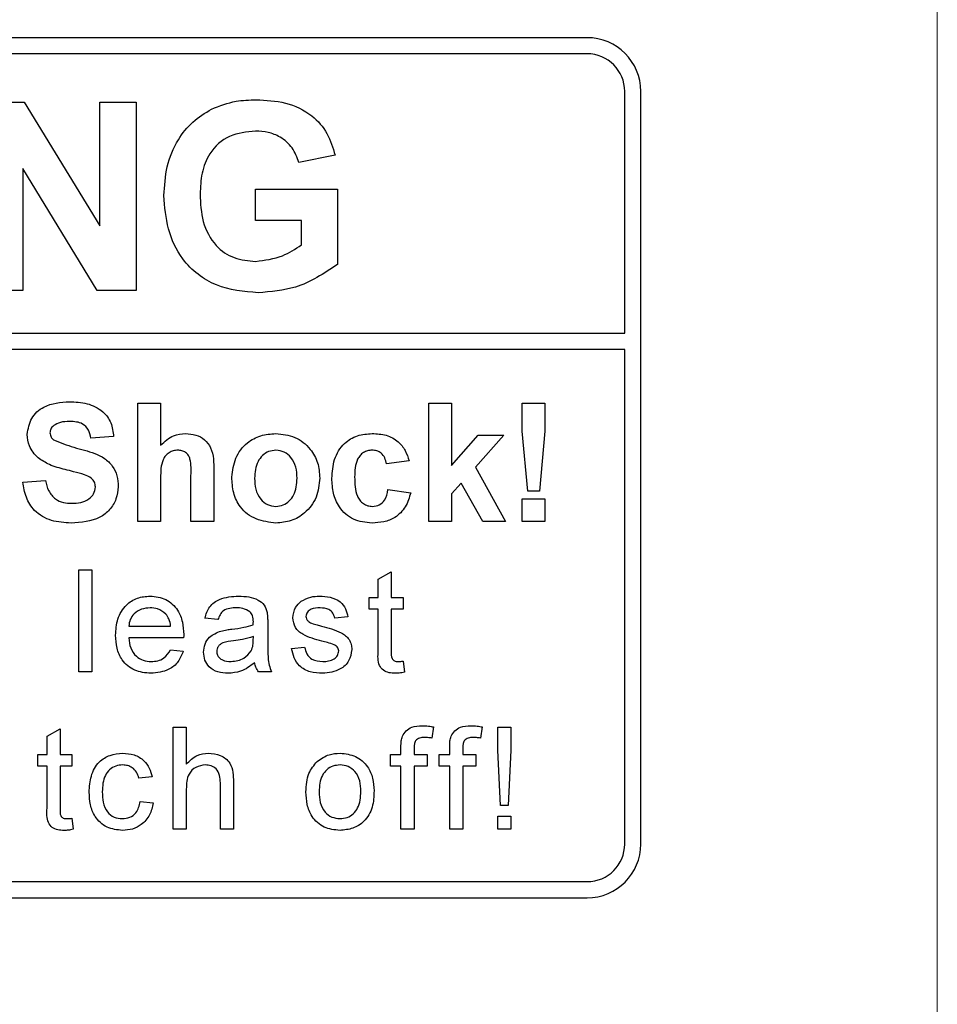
# Model space of a CAD drawing. Header units: millimetres. Extents: x 5 to 418, y 2 to 292.
# Tile 33 of 93: x 112.07 to 114.92, y 197.83 to 200.88. Entities that reach past the tile are written whole.
import ezdxf

# ---------------------------------------------------------------- set-up
doc = ezdxf.new("R2010")
doc.units = ezdxf.units.MM

msp = doc.modelspace()

# ---------------------------------------------------------------- linework, layer by layer
at = {"color": 7, "linetype": 'Continuous', "lineweight": 18}
msp.add_line((114.9159, 195.0457), (114.9159, 208.9904), dxfattribs=at)
at = {"color": 7, "linetype": 'Continuous', "lineweight": 25}
for p, q in [((113.8297, 200.8237), (105.4964, 200.8237)), ((113.8297, 200.7737), (107.6297, 200.7737)), ((113.9464, 199.9072), (113.9464, 200.6571)), ((113.9964, 198.3237), (113.9964, 200.6571)), ((111.9671, 200.6237), (112.0843, 200.6237)), ((112.0843, 200.6237), (112.3186, 200.2404)), ((112.3186, 200.2404), (112.3186, 200.6237)), ((112.3186, 200.6237), (112.4308, 200.6237)), ((112.4308, 200.6237), (112.4308, 200.0404)), ((113.0482, 200.4592), (112.936, 200.4368)), ((112.31, 200.0404), (112.0793, 200.4178)), ((112.0793, 200.4178), (112.0793, 200.0404)), ((112.8014, 200.2573), (112.8014, 200.3545)), ((112.8014, 200.3545), (113.0557, 200.3545)), ((113.0557, 200.3545), (113.0557, 200.1202)), ((112.9435, 200.2573), (112.8014, 200.2573)), ((112.9435, 200.1812), (112.9435, 200.2573)), ((112.0793, 200.0404), (111.9671, 200.0404)), ((112.4308, 200.0404), (112.31, 200.0404)), ((107.6297, 199.9072), (113.9464, 199.9072)), ((113.9464, 199.8572), (107.6297, 199.8572)), ((113.9464, 198.3237), (113.9464, 199.8572)), ((112.4365, 199.6904), (112.507, 199.6904)), ((112.4365, 199.3237), (112.4365, 199.6904)), ((112.507, 199.6904), (112.507, 199.5607)), ((113.3391, 199.6904), (113.4096, 199.6904)), ((113.3391, 199.3237), (113.3391, 199.6904)), ((113.4096, 199.6904), (113.4096, 199.4973)), ((113.6284, 199.6042), (113.6284, 199.6904)), ((113.6284, 199.6904), (113.6989, 199.6904)), ((113.6989, 199.6904), (113.6989, 199.6042)), ((113.4096, 199.4973), (113.4919, 199.5917)), ((113.5718, 199.5917), (113.4833, 199.4923)), ((113.4919, 199.5917), (113.5718, 199.5917)), ((113.6454, 199.4177), (113.6284, 199.6042)), ((113.6989, 199.6042), (113.6823, 199.4177)), ((112.3613, 199.587), (112.2908, 199.5823)), ((113.278, 199.5118), (113.2075, 199.5024)), ((112.6716, 199.4801), (112.6716, 199.3237)), ((113.4833, 199.4923), (113.5765, 199.3237)), ((112.0793, 199.4459), (112.1498, 199.4506)), ((112.507, 199.4587), (112.507, 199.3237)), ((112.6011, 199.3237), (112.6011, 199.466)), ((113.4387, 199.4422), (113.4096, 199.4095)), ((113.506, 199.3237), (113.4387, 199.4422)), ((113.2122, 199.4224), (113.2827, 199.413)), ((113.4096, 199.4095), (113.4096, 199.3237)), ((113.6823, 199.4177), (113.6454, 199.4177)), ((113.6284, 199.3237), (113.6284, 199.3942)), ((113.6284, 199.3942), (113.6989, 199.3942)), ((113.6989, 199.3942), (113.6989, 199.3237)), ((112.507, 199.3237), (112.4365, 199.3237)), ((112.6716, 199.3237), (112.6011, 199.3237)), ((113.4096, 199.3237), (113.3391, 199.3237)), ((113.5765, 199.3237), (113.506, 199.3237)), ((113.6989, 199.3237), (113.6284, 199.3237)), ((112.253, 199.1737), (112.2936, 199.1737)), ((112.253, 198.8571), (112.253, 199.1737)), ((112.2936, 199.1737), (112.2936, 198.8571)), ((113.1819, 199.1448), (113.2225, 199.1679)), ((113.2225, 199.1679), (113.2225, 199.0885)), ((113.1819, 199.0885), (113.1819, 199.1448)), ((113.1534, 199.0519), (113.1534, 199.0885)), ((113.1534, 199.0885), (113.1819, 199.0885)), ((113.2225, 199.0885), (113.259, 199.0885)), ((113.259, 199.0885), (113.259, 199.0519)), ((113.1819, 199.0519), (113.1534, 199.0519)), ((113.1819, 198.9221), (113.1819, 199.0519)), ((113.259, 199.0519), (113.2225, 199.0519)), ((113.2225, 199.0519), (113.2225, 198.9206)), ((112.6849, 199.0194), (112.6443, 199.0235)), ((113.0877, 199.0276), (113.0471, 199.0235)), ((112.4081, 198.9991), (112.538, 198.9991)), ((112.8392, 199.0071), (112.8392, 198.9575)), ((112.5784, 198.9626), (112.4081, 198.9626)), ((112.7944, 198.9549), (112.7946, 198.9667)), ((112.5375, 198.9261), (112.5773, 198.922)), ((112.9131, 198.9301), (112.9537, 198.9342)), ((113.259, 198.8905), (113.2631, 198.8565)), ((112.2936, 198.8571), (112.253, 198.8571)), ((112.8514, 198.8571), (112.8108, 198.8571)), ((112.1547, 198.6576), (112.1953, 198.6807)), ((112.1953, 198.6807), (112.1953, 198.6013)), ((112.5461, 198.3699), (112.5461, 198.6865)), ((112.5461, 198.6865), (112.5867, 198.6865)), ((112.5867, 198.6865), (112.5867, 198.5709)), ((113.3536, 198.6866), (113.3479, 198.652)), ((113.5047, 198.6866), (113.4989, 198.652)), ((113.5529, 198.6147), (113.5529, 198.6865)), ((113.5529, 198.6865), (113.5935, 198.6865)), ((113.5935, 198.6865), (113.5935, 198.6147)), ((112.1547, 198.6013), (112.1547, 198.6576)), ((113.2525, 198.6013), (113.2525, 198.6248)), ((113.2931, 198.6209), (113.2931, 198.6013)), ((113.4035, 198.6013), (113.4035, 198.6248)), ((113.4441, 198.6209), (113.4441, 198.6013)), ((112.1263, 198.6013), (112.1547, 198.6013)), ((112.1263, 198.5647), (112.1263, 198.6013)), ((112.1953, 198.6013), (112.2319, 198.6013)), ((112.2319, 198.6013), (112.2319, 198.5647)), ((113.22, 198.5647), (113.22, 198.6013)), ((113.22, 198.6013), (113.2525, 198.6013)), ((113.2931, 198.6013), (113.3337, 198.6013)), ((113.3337, 198.6013), (113.3337, 198.5647)), ((113.371, 198.6013), (113.4035, 198.6013)), ((113.371, 198.5647), (113.371, 198.6013)), ((113.4441, 198.6013), (113.4847, 198.6013)), ((113.4847, 198.6013), (113.4847, 198.5647)), ((113.5611, 198.443), (113.5529, 198.6147)), ((113.5935, 198.6147), (113.5854, 198.443)), ((112.1547, 198.5647), (112.1263, 198.5647)), ((112.1547, 198.4349), (112.1547, 198.5647)), ((112.2319, 198.5647), (112.1953, 198.5647)), ((112.1953, 198.5647), (112.1953, 198.4334)), ((113.2525, 198.5647), (113.22, 198.5647)), ((113.2525, 198.3699), (113.2525, 198.5647)), ((113.3337, 198.5647), (113.2931, 198.5647)), ((113.2931, 198.5647), (113.2931, 198.3699)), ((113.4035, 198.5647), (113.371, 198.5647)), ((113.4035, 198.3699), (113.4035, 198.5647)), ((113.4847, 198.5647), (113.4441, 198.5647)), ((113.4441, 198.5647), (113.4441, 198.3699)), ((112.4803, 198.5323), (112.4397, 198.5282)), ((112.5867, 198.494), (112.5867, 198.3699)), ((112.6923, 198.3699), (112.6923, 198.5137)), ((112.7329, 198.5158), (112.7329, 198.3699)), ((112.4438, 198.4551), (112.4844, 198.4511)), ((113.5854, 198.443), (113.5611, 198.443)), ((112.2319, 198.4034), (112.2359, 198.3693)), ((113.5529, 198.3699), (113.5529, 198.4105)), ((113.5529, 198.4105), (113.5935, 198.4105)), ((113.5935, 198.4105), (113.5935, 198.3699)), ((112.5867, 198.3699), (112.5461, 198.3699)), ((112.7329, 198.3699), (112.6923, 198.3699)), ((113.2931, 198.3699), (113.2525, 198.3699)), ((113.4441, 198.3699), (113.4035, 198.3699)), ((113.5935, 198.3699), (113.5529, 198.3699)), ((107.6297, 198.2071), (113.8297, 198.2071)), ((105.4964, 198.1571), (113.8297, 198.1571))]:
    msp.add_line(p, q, dxfattribs=at)
for centre, radius, start, end in [((113.8297, 200.6571), 0.1667, 0, 90), ((113.8297, 200.6571), 0.1167, 0, 90), ((113.8297, 198.3237), 0.1167, 270, 0), ((113.8297, 198.3237), 0.1667, 270, 0)]:
    msp.add_arc(centre, radius, start, end, dxfattribs=at)
for points, knots in [([(112.6653, 200.6023), (112.6901, 200.6121), (112.7346, 200.6294), (112.7822, 200.6307), (112.8032, 200.6312)], [0, 0, 0, 0, 0.559238, 1, 1, 1, 1]), ([(112.8032, 200.6312), (112.8339, 200.6298), (112.8951, 200.6269), (112.9746, 200.5897), (113.0275, 200.5287), (113.0413, 200.4824), (113.0482, 200.4592)], [0, 0, 0, 0, 0.280674, 0.55986, 0.779759, 1, 1, 1, 1]), ([(112.5172, 200.334), (112.5191, 200.3642), (112.5228, 200.4246), (112.5554, 200.5035), (112.6042, 200.5653), (112.6449, 200.59), (112.6653, 200.6023)], [0, 0, 0, 0, 0.280146, 0.55998, 0.779944, 1, 1, 1, 1]), ([(112.8016, 200.534), (112.7738, 200.5314), (112.7182, 200.5261), (112.6573, 200.4715), (112.6323, 200.4039), (112.6304, 200.3606), (112.6294, 200.3388)], [0, 0, 0, 0, 0.279802, 0.558331, 0.778826, 1, 1, 1, 1]), ([(112.936, 200.4368), (112.93, 200.4525), (112.9181, 200.4841), (112.8817, 200.5157), (112.8412, 200.5319), (112.8148, 200.5333), (112.8016, 200.534)], [0, 0, 0, 0, 0.279821, 0.559279, 0.779466, 1, 1, 1, 1]), ([(112.8095, 200.0329), (112.765, 200.0369), (112.6763, 200.0447), (112.574, 200.1249), (112.5254, 200.2299), (112.5199, 200.2993), (112.5172, 200.334)], [0, 0, 0, 0, 0.280091, 0.558748, 0.779191, 1, 1, 1, 1]), ([(112.6294, 200.3388), (112.6307, 200.3102), (112.6334, 200.253), (112.6707, 200.1793), (112.7338, 200.1362), (112.7788, 200.1321), (112.8014, 200.1301)], [0, 0, 0, 0, 0.281036, 0.560006, 0.779769, 1, 1, 1, 1]), ([(112.8014, 200.1301), (112.8301, 200.1338), (112.8815, 200.1402), (112.9245, 200.1687), (112.9435, 200.1812)], [0, 0, 0, 0, 0.559098, 1, 1, 1, 1]), ([(113.0557, 200.1202), (113.0136, 200.0926), (112.9382, 200.0433), (112.8489, 200.0361), (112.8095, 200.0329)], [0, 0, 0, 0, 0.558963, 1, 1, 1, 1]), ([(112.0934, 199.5938), (112.0962, 199.6111), (112.1018, 199.6458), (112.1515, 199.6896), (112.1965, 199.693), (112.224, 199.6951)], [0, 0, 0, 0, 0.279748, 0.559362, 1, 1, 1, 1]), ([(112.224, 199.6951), (112.2425, 199.6943), (112.2792, 199.6927), (112.3269, 199.6698), (112.3561, 199.6303), (112.3596, 199.6014), (112.3613, 199.587)], [0, 0, 0, 0, 0.281015, 0.560109, 0.779825, 1, 1, 1, 1]), ([(112.2249, 199.634), (112.2151, 199.6337), (112.1975, 199.6331), (112.1821, 199.6247), (112.1754, 199.621)], [0, 0, 0, 0, 0.560544, 1, 1, 1, 1]), ([(112.2908, 199.5823), (112.2889, 199.5909), (112.2852, 199.608), (112.2622, 199.6321), (112.2391, 199.6333), (112.2249, 199.634)], [0, 0, 0, 0, 0.281521, 0.560305, 1, 1, 1, 1]), ([(112.1272, 199.5207), (112.1164, 199.5324), (112.0971, 199.5533), (112.0945, 199.5814), (112.0934, 199.5938)], [0, 0, 0, 0, 0.559266, 1, 1, 1, 1]), ([(112.1754, 199.621), (112.1717, 199.6176), (112.1651, 199.6115), (112.1642, 199.6026), (112.1639, 199.5987)], [0, 0, 0, 0, 0.558758, 1, 1, 1, 1]), ([(112.1639, 199.5987), (112.1646, 199.5939), (112.1658, 199.5854), (112.172, 199.5795), (112.1747, 199.5769)], [0, 0, 0, 0, 0.55848, 1, 1, 1, 1]), ([(112.507, 199.5607), (112.5196, 199.572), (112.542, 199.5923), (112.5718, 199.5951), (112.585, 199.5964)], [0, 0, 0, 0, 0.559408, 1, 1, 1, 1]), ([(112.585, 199.5964), (112.5954, 199.5955), (112.6162, 199.5939), (112.6447, 199.5791), (112.6723, 199.5413), (112.6719, 199.5053), (112.6716, 199.4801)], [0, 0, 0, 0, 0.187232, 0.374201, 0.560543, 1, 1, 1, 1]), ([(112.728, 199.4614), (112.7305, 199.4814), (112.7355, 199.5213), (112.7704, 199.5679), (112.8169, 199.5925), (112.8483, 199.5951), (112.8641, 199.5964)], [0, 0, 0, 0, 0.27995, 0.559147, 0.779424, 1, 1, 1, 1]), ([(112.8641, 199.5964), (112.8845, 199.5943), (112.9254, 199.5903), (112.971, 199.5528), (112.9971, 199.5065), (112.9995, 199.4745), (113.0006, 199.4584)], [0, 0, 0, 0, 0.279785, 0.559124, 0.779388, 1, 1, 1, 1]), ([(113.0382, 199.4575), (113.0395, 199.4773), (113.0419, 199.5169), (113.0718, 199.5658), (113.1165, 199.5929), (113.1476, 199.5952), (113.1632, 199.5964)], [0, 0, 0, 0, 0.280707, 0.559643, 0.779504, 1, 1, 1, 1]), ([(113.1632, 199.5964), (113.1778, 199.5956), (113.2068, 199.5941), (113.2438, 199.5744), (113.267, 199.5442), (113.2743, 199.5226), (113.278, 199.5118)], [0, 0, 0, 0, 0.280457, 0.559337, 0.779383, 1, 1, 1, 1]), ([(112.1747, 199.5769), (112.1956, 199.5685), (112.2374, 199.5517), (112.2928, 199.5403), (112.334, 199.5207), (112.3585, 199.4967), (112.3736, 199.4654), (112.3748, 199.4428), (112.3754, 199.4315)], [0, 0, 0, 0, 0.249423, 0.500053, 0.625203, 0.750142, 0.874918, 1, 1, 1, 1]), ([(112.5607, 199.5447), (112.5558, 199.5443), (112.5462, 199.5437), (112.5329, 199.5376), (112.5218, 199.5282), (112.5072, 199.5029), (112.5071, 199.4783), (112.507, 199.4587)], [0, 0, 0, 0, 0.12527, 0.250505, 0.375684, 0.500963, 1, 1, 1, 1]), ([(112.6011, 199.466), (112.6018, 199.4831), (112.6028, 199.5046), (112.5941, 199.5289), (112.5851, 199.5382), (112.5734, 199.5439), (112.5649, 199.5444), (112.5607, 199.5447)], [0, 0, 0, 0, 0.500563, 0.625443, 0.750179, 0.874937, 1, 1, 1, 1]), ([(112.8645, 199.5447), (112.8568, 199.5439), (112.8415, 199.5424), (112.8222, 199.5289), (112.8017, 199.5022), (112.7998, 199.476), (112.7985, 199.4577)], [0, 0, 0, 0, 0.186985, 0.373878, 0.561022, 1, 1, 1, 1]), ([(112.9301, 199.4582), (112.9296, 199.4696), (112.9285, 199.4924), (112.9145, 199.5216), (112.8914, 199.5414), (112.8734, 199.5436), (112.8645, 199.5447)], [0, 0, 0, 0, 0.281043, 0.560553, 0.78042, 1, 1, 1, 1]), ([(113.1626, 199.5447), (113.1579, 199.5444), (113.1486, 199.5438), (113.1356, 199.5379), (113.125, 199.5286), (113.1099, 199.5047), (113.1092, 199.4808), (113.1087, 199.4617)], [0, 0, 0, 0, 0.125319, 0.250544, 0.375796, 0.501063, 1, 1, 1, 1]), ([(113.2075, 199.5024), (113.2061, 199.5086), (113.2035, 199.5211), (113.1925, 199.5358), (113.1777, 199.5437), (113.1676, 199.5443), (113.1626, 199.5447)], [0, 0, 0, 0, 0.280561, 0.559648, 0.7796, 1, 1, 1, 1]), ([(112.211, 199.4847), (112.1943, 199.489), (112.1643, 199.4965), (112.1386, 199.5133), (112.1272, 199.5207)], [0, 0, 0, 0, 0.560768, 1, 1, 1, 1]), ([(112.2705, 199.4688), (112.2595, 199.472), (112.2397, 199.4777), (112.2198, 199.4826), (112.211, 199.4847)], [0, 0, 0, 0, 0.559956, 1, 1, 1, 1]), ([(112.2295, 199.319), (112.2089, 199.3201), (112.1678, 199.3222), (112.1159, 199.352), (112.0877, 199.3982), (112.0821, 199.43), (112.0793, 199.4459)], [0, 0, 0, 0, 0.280715, 0.55934, 0.779309, 1, 1, 1, 1]), ([(112.1498, 199.4506), (112.1524, 199.4397), (112.1575, 199.418), (112.1781, 199.3929), (112.2051, 199.3816), (112.2227, 199.3806), (112.2315, 199.3801)], [0, 0, 0, 0, 0.280582, 0.559152, 0.779251, 1, 1, 1, 1]), ([(112.3049, 199.4307), (112.3044, 199.436), (112.3033, 199.4464), (112.2905, 199.4609), (112.2781, 199.4658), (112.2705, 199.4688)], [0, 0, 0, 0, 0.2797787, 0.5590879, 1, 1, 1, 1]), ([(112.8645, 199.319), (112.8437, 199.3214), (112.8022, 199.3261), (112.7535, 199.3627), (112.7307, 199.4124), (112.7289, 199.4451), (112.728, 199.4614)], [0, 0, 0, 0, 0.280145, 0.558899, 0.779053, 1, 1, 1, 1]), ([(112.7985, 199.4577), (112.799, 199.4462), (112.8001, 199.4233), (112.8141, 199.3939), (112.8374, 199.374), (112.8554, 199.3718), (112.8645, 199.3707)], [0, 0, 0, 0, 0.281015, 0.560464, 0.780394, 1, 1, 1, 1]), ([(113.0006, 199.4584), (112.9986, 199.438), (112.9946, 199.3971), (112.9585, 199.3505), (112.9127, 199.3229), (112.8806, 199.3203), (112.8645, 199.319)], [0, 0, 0, 0, 0.279924, 0.559367, 0.779516, 1, 1, 1, 1]), ([(112.8645, 199.3707), (112.8721, 199.3715), (112.8875, 199.373), (112.9068, 199.3866), (112.927, 199.4136), (112.9288, 199.4398), (112.9301, 199.4582)], [0, 0, 0, 0, 0.18693, 0.373819, 0.560978, 1, 1, 1, 1]), ([(113.1627, 199.319), (113.1428, 199.321), (113.1033, 199.3249), (113.0603, 199.3638), (113.0407, 199.4111), (113.039, 199.442), (113.0382, 199.4575)], [0, 0, 0, 0, 0.279707, 0.558485, 0.778934, 1, 1, 1, 1]), ([(113.1087, 199.4617), (113.1092, 199.4412), (113.1098, 199.4157), (113.1244, 199.3891), (113.1353, 199.3786), (113.1491, 199.3718), (113.1591, 199.3711), (113.1641, 199.3707)], [0, 0, 0, 0, 0.499313, 0.62455, 0.749763, 0.874784, 1, 1, 1, 1]), ([(112.3754, 199.4315), (112.374, 199.4186), (112.3712, 199.3928), (112.3505, 199.3588), (112.3051, 199.3237), (112.2607, 199.3209), (112.2295, 199.319)], [0, 0, 0, 0, 0.186966, 0.374006, 0.560967, 1, 1, 1, 1]), ([(112.2315, 199.3801), (112.2408, 199.3805), (112.2593, 199.3813), (112.2837, 199.3912), (112.3013, 199.4089), (112.3037, 199.4235), (112.3049, 199.4307)], [0, 0, 0, 0, 0.281228, 0.561008, 0.781099, 1, 1, 1, 1]), ([(113.2827, 199.413), (113.2782, 199.398), (113.2693, 199.3679), (113.2376, 199.3355), (113.1995, 199.3208), (113.175, 199.3196), (113.1627, 199.319)], [0, 0, 0, 0, 0.280244, 0.559157, 0.779326, 1, 1, 1, 1]), ([(113.1641, 199.3707), (113.1715, 199.3715), (113.1862, 199.373), (113.206, 199.3925), (113.2098, 199.4111), (113.2122, 199.4224)], [0, 0, 0, 0, 0.28016, 0.558978, 1, 1, 1, 1]), ([(112.3675, 198.9708), (112.3685, 198.988), (112.3705, 199.0222), (112.3961, 199.0644), (112.434, 199.0891), (112.4609, 199.0914), (112.4744, 199.0925)], [0, 0, 0, 0, 0.280748, 0.559775, 0.779666, 1, 1, 1, 1]), ([(112.4744, 199.0925), (112.4912, 199.0906), (112.5248, 199.0867), (112.5605, 199.0528), (112.5766, 199.0124), (112.5779, 198.9862), (112.5786, 198.973)], [0, 0, 0, 0, 0.279366, 0.558398, 0.778885, 1, 1, 1, 1]), ([(112.6443, 199.0235), (112.6481, 199.0361), (112.6555, 199.0612), (112.6955, 199.0893), (112.7288, 199.0913), (112.7492, 199.0925)], [0, 0, 0, 0, 0.28043, 0.559303, 1, 1, 1, 1]), ([(112.7492, 199.0925), (112.7704, 199.0914), (112.7998, 199.0898), (112.8302, 199.0656), (112.8349, 199.0497), (112.8373, 199.0418)], [0, 0, 0, 0, 0.559253, 0.779195, 1, 1, 1, 1]), ([(112.9172, 199.0254), (112.9187, 199.0366), (112.9214, 199.0567), (112.9361, 199.0703), (112.9426, 199.0763)], [0, 0, 0, 0, 0.5589275, 1, 1, 1, 1]), ([(112.9426, 199.0763), (112.9525, 199.0816), (112.9703, 199.0911), (112.9904, 199.0921), (112.9993, 199.0925)], [0, 0, 0, 0, 0.558938, 1, 1, 1, 1]), ([(112.9993, 199.0925), (113.0106, 199.0918), (113.0333, 199.0905), (113.0637, 199.0781), (113.0824, 199.054), (113.0859, 199.0364), (113.0877, 199.0276)], [0, 0, 0, 0, 0.280737, 0.560427, 0.77945, 1, 1, 1, 1]), ([(112.4742, 199.056), (112.4652, 199.0552), (112.4471, 199.0537), (112.4252, 199.0396), (112.4113, 199.0203), (112.4092, 199.0062), (112.4081, 198.9991)], [0, 0, 0, 0, 0.28019, 0.559728, 0.779642, 1, 1, 1, 1]), ([(112.5231, 199.0366), (112.515, 199.043), (112.5006, 199.0544), (112.4823, 199.0555), (112.4742, 199.056)], [0, 0, 0, 0, 0.558512, 1, 1, 1, 1]), ([(112.7419, 199.056), (112.735, 199.0558), (112.7212, 199.0553), (112.702, 199.0492), (112.6903, 199.0349), (112.6867, 199.0246), (112.6849, 199.0194)], [0, 0, 0, 0, 0.280855, 0.559751, 0.7795, 1, 1, 1, 1]), ([(112.7841, 199.0437), (112.7768, 199.048), (112.7636, 199.0555), (112.7486, 199.0558), (112.7419, 199.056)], [0, 0, 0, 0, 0.557871, 1, 1, 1, 1]), ([(112.7946, 199.0127), (112.7944, 199.0192), (112.7942, 199.0307), (112.7872, 199.0398), (112.7841, 199.0437)], [0, 0, 0, 0, 0.561903, 1, 1, 1, 1]), ([(113.0022, 199.056), (112.9924, 199.0558), (112.9776, 199.0554), (112.9637, 199.0451), (112.9584, 199.0368), (112.958, 199.032), (112.9578, 199.0295)], [0, 0, 0, 0, 0.49977, 0.749095, 0.874592, 1, 1, 1, 1]), ([(113.0471, 199.0235), (113.0456, 199.0291), (113.0427, 199.0403), (113.0262, 199.0543), (113.0113, 199.0554), (113.0022, 199.056)], [0, 0, 0, 0, 0.280304, 0.560237, 1, 1, 1, 1]), ([(112.538, 198.9991), (112.5369, 199.0069), (112.535, 199.0207), (112.5267, 199.0317), (112.5231, 199.0366)], [0, 0, 0, 0, 0.560674, 1, 1, 1, 1]), ([(112.7944, 199.0032), (112.7944, 199.005), (112.7945, 199.0081), (112.7945, 199.0113), (112.7946, 199.0127)], [0, 0, 0, 0, 0.560023, 1, 1, 1, 1]), ([(112.8373, 199.0418), (112.838, 199.0353), (112.8392, 199.0238), (112.8392, 199.0122), (112.8392, 199.0071)], [0, 0, 0, 0, 0.5598174, 1, 1, 1, 1]), ([(113.0072, 198.953), (112.9866, 198.9583), (112.9609, 198.9648), (112.9347, 198.9825), (112.921, 198.999), (112.9187, 199.0149), (112.9172, 199.0254)], [0, 0, 0, 0, 0.5013208, 0.6265921, 0.7518172, 1, 1, 1, 1]), ([(112.9578, 199.0295), (112.958, 199.0271), (112.9584, 199.0227), (112.9609, 199.019), (112.962, 199.0174)], [0, 0, 0, 0, 0.559236, 1, 1, 1, 1]), ([(112.962, 199.0174), (112.9642, 199.0152), (112.9681, 199.0113), (112.9732, 199.0091), (112.9754, 199.0082)], [0, 0, 0, 0, 0.559084, 1, 1, 1, 1]), ([(112.6403, 198.9184), (112.6412, 198.9269), (112.6429, 198.944), (112.6607, 198.9706), (112.6814, 198.9789), (112.6941, 198.9841)], [0, 0, 0, 0, 0.280458, 0.560983, 1, 1, 1, 1]), ([(112.6941, 198.9841), (112.7003, 198.9854), (112.7113, 198.9879), (112.7225, 198.9893), (112.7274, 198.9899)], [0, 0, 0, 0, 0.559918, 1, 1, 1, 1]), ([(112.7274, 198.9899), (112.7401, 198.9915), (112.7628, 198.9943), (112.7847, 199.0005), (112.7944, 199.0032)], [0, 0, 0, 0, 0.560185, 1, 1, 1, 1]), ([(112.9754, 199.0082), (112.9811, 199.0064), (112.9913, 199.0033), (113.0016, 199.0005), (113.0061, 198.9993)], [0, 0, 0, 0, 0.559965, 1, 1, 1, 1]), ([(113.0061, 198.9993), (113.0272, 198.9939), (113.0535, 198.9871), (113.0813, 198.9701), (113.0922, 198.9579), (113.0989, 198.9428), (113.0995, 198.932), (113.0999, 198.9266)], [0, 0, 0, 0, 0.500446, 0.625396, 0.750274, 0.875069, 1, 1, 1, 1]), ([(112.4766, 198.853), (112.4595, 198.8545), (112.4253, 198.8576), (112.3871, 198.8899), (112.3696, 198.9307), (112.3682, 198.9574), (112.3675, 198.9708)], [0, 0, 0, 0, 0.279952, 0.558661, 0.778994, 1, 1, 1, 1]), ([(112.4081, 198.9626), (112.4093, 198.9521), (112.4118, 198.9312), (112.4288, 198.9061), (112.4524, 198.8916), (112.4689, 198.8902), (112.4772, 198.8895)], [0, 0, 0, 0, 0.280633, 0.559687, 0.779661, 1, 1, 1, 1]), ([(112.5786, 198.973), (112.5786, 198.9711), (112.5785, 198.9676), (112.5784, 198.9641), (112.5784, 198.9626)], [0, 0, 0, 0, 0.559999, 1, 1, 1, 1]), ([(112.7335, 198.954), (112.7219, 198.9528), (112.7074, 198.9513), (112.6921, 198.9431), (112.6859, 198.937), (112.6817, 198.9293), (112.6812, 198.9236), (112.6809, 198.9207)], [0, 0, 0, 0, 0.50028, 0.625326, 0.750269, 0.875147, 1, 1, 1, 1]), ([(112.7946, 198.9667), (112.7833, 198.9635), (112.7632, 198.9579), (112.7426, 198.9552), (112.7335, 198.954)], [0, 0, 0, 0, 0.55976, 1, 1, 1, 1]), ([(112.7883, 198.9228), (112.7904, 198.9286), (112.7942, 198.939), (112.7943, 198.95), (112.7944, 198.9549)], [0, 0, 0, 0, 0.558995, 1, 1, 1, 1]), ([(112.8392, 198.9575), (112.8393, 198.946), (112.8394, 198.9269), (112.8402, 198.9004), (112.8428, 198.8779), (112.8485, 198.864), (112.8514, 198.8571)], [0, 0, 0, 0, 0.3402059, 0.5603391, 0.7801747, 1, 1, 1, 1]), ([(113.0454, 198.9412), (113.0384, 198.9437), (113.0259, 198.9483), (113.0129, 198.9516), (113.0072, 198.953)], [0, 0, 0, 0, 0.559788, 1, 1, 1, 1]), ([(112.5773, 198.922), (112.5727, 198.9105), (112.5636, 198.8874), (112.5282, 198.8579), (112.4961, 198.8549), (112.4766, 198.853)], [0, 0, 0, 0, 0.280613, 0.560833, 1, 1, 1, 1]), ([(112.4772, 198.8895), (112.4842, 198.8899), (112.4982, 198.8907), (112.5221, 198.9008), (112.5317, 198.9165), (112.5375, 198.9261)], [0, 0, 0, 0, 0.2812824, 0.5619063, 1, 1, 1, 1]), ([(112.6809, 198.9207), (112.6813, 198.9169), (112.6822, 198.9093), (112.6893, 198.9), (112.7033, 198.8909), (112.7162, 198.8901), (112.7253, 198.8895)], [0, 0, 0, 0, 0.1865647, 0.3734672, 0.5606134, 1, 1, 1, 1]), ([(112.7253, 198.8895), (112.7396, 198.8913), (112.7651, 198.8945), (112.7812, 198.9141), (112.7883, 198.9228)], [0, 0, 0, 0, 0.559758, 1, 1, 1, 1]), ([(113.0092, 198.853), (112.9964, 198.8536), (112.9708, 198.8548), (112.938, 198.8724), (112.9197, 198.9007), (112.9153, 198.9203), (112.9131, 198.9301)], [0, 0, 0, 0, 0.2807392, 0.5592969, 0.7793109, 1, 1, 1, 1]), ([(112.9537, 198.9342), (112.9553, 198.9269), (112.9586, 198.9123), (112.9783, 198.8922), (112.9978, 198.8905), (113.0097, 198.8895)], [0, 0, 0, 0, 0.281314, 0.561069, 1, 1, 1, 1]), ([(113.0999, 198.9266), (113.0979, 198.9144), (113.094, 198.8901), (113.06, 198.8585), (113.0285, 198.8551), (113.0092, 198.853)], [0, 0, 0, 0, 0.279926, 0.5600378, 1, 1, 1, 1]), ([(113.0097, 198.8895), (113.0159, 198.8898), (113.0283, 198.8902), (113.0447, 198.8963), (113.0567, 198.9079), (113.0584, 198.9176), (113.0593, 198.9225)], [0, 0, 0, 0, 0.281188, 0.560952, 0.781095, 1, 1, 1, 1]), ([(113.0593, 198.9225), (113.059, 198.9248), (113.0585, 198.9294), (113.0537, 198.9364), (113.0485, 198.9393), (113.0454, 198.9412)], [0, 0, 0, 0, 0.279757, 0.559839, 1, 1, 1, 1]), ([(113.2345, 198.853), (113.2281, 198.8532), (113.2153, 198.8537), (113.197, 198.8611), (113.1795, 198.8843), (113.1809, 198.9065), (113.1819, 198.9221)], [0, 0, 0, 0, 0.187433, 0.373821, 0.559462, 1, 1, 1, 1]), ([(113.2225, 198.9206), (113.222, 198.913), (113.2213, 198.9034), (113.2276, 198.8942), (113.2338, 198.8899), (113.2394, 198.8897), (113.2431, 198.8895)], [0, 0, 0, 0, 0.499596, 0.625239, 0.750354, 1, 1, 1, 1]), ([(112.716, 198.853), (112.7054, 198.8536), (112.6843, 198.8548), (112.658, 198.8702), (112.6425, 198.8934), (112.641, 198.9101), (112.6403, 198.9184)], [0, 0, 0, 0, 0.280815, 0.55969, 0.779696, 1, 1, 1, 1]), ([(113.2431, 198.8895), (113.2461, 198.8896), (113.2514, 198.8898), (113.2567, 198.8903), (113.259, 198.8905)], [0, 0, 0, 0, 0.559965, 1, 1, 1, 1]), ([(112.7986, 198.8855), (112.7848, 198.8752), (112.76, 198.8567), (112.7295, 198.8541), (112.716, 198.853)], [0, 0, 0, 0, 0.559971, 1, 1, 1, 1]), ([(112.8108, 198.8571), (112.8076, 198.862), (112.8018, 198.8707), (112.7996, 198.881), (112.7986, 198.8855)], [0, 0, 0, 0, 0.559697, 1, 1, 1, 1]), ([(113.2631, 198.8565), (113.2578, 198.8554), (113.2483, 198.8535), (113.2387, 198.8532), (113.2345, 198.853)], [0, 0, 0, 0, 0.560078, 1, 1, 1, 1]), ([(113.2568, 198.6579), (113.2602, 198.6639), (113.2671, 198.6759), (113.289, 198.689), (113.3068, 198.69), (113.3177, 198.6906)], [0, 0, 0, 0, 0.279458, 0.559661, 1, 1, 1, 1]), ([(113.3177, 198.6906), (113.3245, 198.6903), (113.3365, 198.6898), (113.3484, 198.6876), (113.3536, 198.6866)], [0, 0, 0, 0, 0.559945, 1, 1, 1, 1]), ([(113.4078, 198.6579), (113.4113, 198.6639), (113.4182, 198.6759), (113.4401, 198.689), (113.4578, 198.69), (113.4687, 198.6906)], [0, 0, 0, 0, 0.279458, 0.559661, 1, 1, 1, 1]), ([(113.4687, 198.6906), (113.4755, 198.6903), (113.4876, 198.6898), (113.4994, 198.6876), (113.5047, 198.6866)], [0, 0, 0, 0, 0.559945, 1, 1, 1, 1]), ([(113.2525, 198.6248), (113.2525, 198.6311), (113.2526, 198.6423), (113.2555, 198.6532), (113.2568, 198.6579)], [0, 0, 0, 0, 0.5603701, 1, 1, 1, 1]), ([(113.3252, 198.6541), (113.3201, 198.6539), (113.3101, 198.6536), (113.2969, 198.6458), (113.2935, 198.6327), (113.2932, 198.6248), (113.2931, 198.6209)], [0, 0, 0, 0, 0.281469, 0.557719, 0.778516, 1, 1, 1, 1]), ([(113.3479, 198.652), (113.3437, 198.6527), (113.3361, 198.6538), (113.3285, 198.654), (113.3252, 198.6541)], [0, 0, 0, 0, 0.559924, 1, 1, 1, 1]), ([(113.4035, 198.6248), (113.4035, 198.6311), (113.4036, 198.6423), (113.4065, 198.6532), (113.4078, 198.6579)], [0, 0, 0, 0, 0.56037, 1, 1, 1, 1]), ([(113.4762, 198.6541), (113.4711, 198.6539), (113.4611, 198.6536), (113.4479, 198.6458), (113.4445, 198.6327), (113.4442, 198.6248), (113.4441, 198.6209)], [0, 0, 0, 0, 0.281469, 0.557719, 0.778516, 1, 1, 1, 1]), ([(113.4989, 198.652), (113.4947, 198.6527), (113.4872, 198.6538), (113.4795, 198.654), (113.4762, 198.6541)], [0, 0, 0, 0, 0.559924, 1, 1, 1, 1]), ([(112.2855, 198.4847), (112.2865, 198.5015), (112.2886, 198.535), (112.3114, 198.5783), (112.3497, 198.6014), (112.3761, 198.604), (112.3893, 198.6053)], [0, 0, 0, 0, 0.280838, 0.55968, 0.779579, 1, 1, 1, 1]), ([(112.3893, 198.6053), (112.4013, 198.6045), (112.4253, 198.6029), (112.4549, 198.5851), (112.4733, 198.5597), (112.478, 198.5414), (112.4803, 198.5323)], [0, 0, 0, 0, 0.280267, 0.559439, 0.779535, 1, 1, 1, 1]), ([(112.5867, 198.5709), (112.5972, 198.5818), (112.616, 198.6014), (112.6428, 198.6041), (112.6546, 198.6053)], [0, 0, 0, 0, 0.559341, 1, 1, 1, 1]), ([(112.6546, 198.6053), (112.6674, 198.6042), (112.693, 198.6021), (112.723, 198.5782), (112.7321, 198.5458), (112.7326, 198.5258), (112.7329, 198.5158)], [0, 0, 0, 0, 0.2803178, 0.5583395, 0.7785536, 1, 1, 1, 1]), ([(112.9926, 198.5799), (113.0046, 198.5882), (113.0261, 198.6031), (113.052, 198.6047), (113.0634, 198.6053)], [0, 0, 0, 0, 0.559033, 1, 1, 1, 1]), ([(113.0634, 198.6053), (113.0801, 198.6035), (113.1133, 198.5999), (113.1495, 198.5674), (113.1668, 198.5279), (113.1682, 198.5019), (113.1689, 198.4888)], [0, 0, 0, 0, 0.279556, 0.5586, 0.778991, 1, 1, 1, 1]), ([(112.3896, 198.5688), (112.3822, 198.5682), (112.3674, 198.567), (112.3479, 198.5551), (112.3282, 198.5289), (112.3269, 198.5036), (112.3261, 198.4858)], [0, 0, 0, 0, 0.187089, 0.37388, 0.56073, 1, 1, 1, 1]), ([(112.4397, 198.5282), (112.4377, 198.5345), (112.4337, 198.547), (112.4205, 198.5605), (112.405, 198.5678), (112.3947, 198.5685), (112.3896, 198.5688)], [0, 0, 0, 0, 0.2802132, 0.5594758, 0.779649, 1, 1, 1, 1]), ([(112.6454, 198.5688), (112.6354, 198.5674), (112.6153, 198.5645), (112.5878, 198.537), (112.5871, 198.5103), (112.5867, 198.494)], [0, 0, 0, 0, 0.280205, 0.55932, 1, 1, 1, 1]), ([(112.6923, 198.5137), (112.692, 198.5214), (112.6914, 198.5368), (112.6815, 198.5571), (112.6637, 198.5676), (112.6515, 198.5684), (112.6454, 198.5688)], [0, 0, 0, 0, 0.281222, 0.559777, 0.779378, 1, 1, 1, 1]), ([(112.9578, 198.4856), (112.9587, 198.5055), (112.9603, 198.5409), (112.9827, 198.568), (112.9926, 198.5799)], [0, 0, 0, 0, 0.560963, 1, 1, 1, 1]), ([(113.0634, 198.5688), (113.056, 198.5682), (113.0411, 198.5669), (113.0217, 198.5548), (113.0012, 198.5291), (112.9995, 198.5036), (112.9984, 198.4857)], [0, 0, 0, 0, 0.187137, 0.374025, 0.561097, 1, 1, 1, 1]), ([(113.1283, 198.4869), (113.1278, 198.4979), (113.1268, 198.5199), (113.1125, 198.548), (113.0894, 198.566), (113.0721, 198.5679), (113.0634, 198.5688)], [0, 0, 0, 0, 0.281064, 0.560316, 0.780174, 1, 1, 1, 1]), ([(112.3894, 198.3658), (112.3725, 198.3676), (112.339, 198.3711), (112.303, 198.4049), (112.2873, 198.4453), (112.2861, 198.4716), (112.2855, 198.4847)], [0, 0, 0, 0, 0.279595, 0.558341, 0.778834, 1, 1, 1, 1]), ([(112.3261, 198.4858), (112.3265, 198.4748), (112.3273, 198.4529), (112.3388, 198.4235), (112.362, 198.405), (112.3793, 198.4032), (112.388, 198.4024)], [0, 0, 0, 0, 0.281276, 0.560536, 0.78011, 1, 1, 1, 1]), ([(113.0634, 198.3658), (113.0465, 198.3676), (113.0125, 198.3712), (112.9757, 198.4048), (112.9597, 198.4458), (112.9584, 198.4723), (112.9578, 198.4856)], [0, 0, 0, 0, 0.279616, 0.558371, 0.778858, 1, 1, 1, 1]), ([(112.9984, 198.4857), (112.9989, 198.4745), (112.9998, 198.4523), (113.0135, 198.4233), (113.0371, 198.4052), (113.0547, 198.4033), (113.0634, 198.4024)], [0, 0, 0, 0, 0.281129, 0.560384, 0.780159, 1, 1, 1, 1]), ([(113.1689, 198.4888), (113.1683, 198.4716), (113.1672, 198.4372), (113.1424, 198.3939), (113.1039, 198.3699), (113.0769, 198.3672), (113.0634, 198.3658)], [0, 0, 0, 0, 0.281033, 0.559513, 0.779602, 1, 1, 1, 1]), ([(113.0634, 198.4024), (113.071, 198.403), (113.086, 198.4044), (113.1053, 198.4169), (113.1257, 198.4431), (113.1272, 198.4689), (113.1283, 198.4869)], [0, 0, 0, 0, 0.187044, 0.373945, 0.560983, 1, 1, 1, 1]), ([(112.2073, 198.3658), (112.2009, 198.366), (112.1882, 198.3665), (112.1699, 198.3739), (112.1524, 198.3971), (112.1538, 198.4193), (112.1547, 198.4349)], [0, 0, 0, 0, 0.187433, 0.373821, 0.559462, 1, 1, 1, 1]), ([(112.1953, 198.4334), (112.1948, 198.4258), (112.1942, 198.4163), (112.2005, 198.407), (112.2066, 198.4027), (112.2122, 198.4025), (112.2159, 198.4024)], [0, 0, 0, 0, 0.499596, 0.625239, 0.750354, 1, 1, 1, 1]), ([(112.388, 198.4024), (112.3959, 198.4031), (112.4118, 198.4046), (112.436, 198.4224), (112.4408, 198.4427), (112.4438, 198.4551)], [0, 0, 0, 0, 0.280899, 0.560906, 1, 1, 1, 1]), ([(112.4844, 198.4511), (112.4814, 198.4382), (112.4754, 198.4126), (112.4507, 198.3841), (112.4203, 198.3681), (112.3997, 198.3666), (112.3894, 198.3658)], [0, 0, 0, 0, 0.2802022, 0.5595097, 0.7795861, 1, 1, 1, 1]), ([(112.2159, 198.4024), (112.2189, 198.4024), (112.2242, 198.4026), (112.2295, 198.4031), (112.2319, 198.4034)], [0, 0, 0, 0, 0.559965, 1, 1, 1, 1]), ([(112.2359, 198.3693), (112.2306, 198.3682), (112.2212, 198.3664), (112.2116, 198.366), (112.2073, 198.3658)], [0, 0, 0, 0, 0.560078, 1, 1, 1, 1])]:
    msp.add_open_spline(points, degree=3, knots=knots, dxfattribs=at)

doc.saveas('drawing.dxf')
